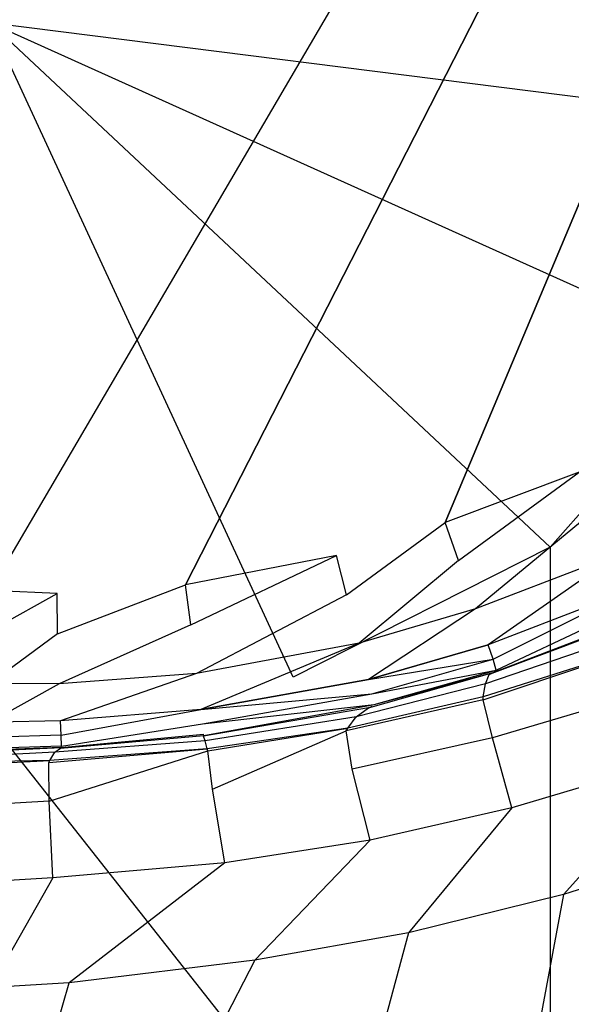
# Model space of a CAD drawing. Extents: x 0 to 0.355, y -0.385 to 0.
# Tile 21 of 32: x 0.18 to 0.218, y -0.209 to -0.141. Entities that reach past the tile are written whole.
import ezdxf

# ---------------------------------------------------------------- set-up
doc = ezdxf.new("R2010")
doc.units = 0
doc.layers.add('L0_URINAL_N_5574__0___REPLACEMT', color=7, linetype='CONTINUOUS')

msp = doc.modelspace()

# ---------------------------------------------------------------- linework, layer by layer
at = {"layer": 'L0_URINAL_N_5574__0___REPLACEMT', "color": 8}
for points, invisible_edges in [([(0.28186, -0.00242), (0.1775, -0.180545), (0.1775, -0.00242), (0.28186, -0.00242)], 13), ([(0.1775, -0.180545), (0.28186, -0.00242), (0.182129, -0.180758), (0.1775, -0.180545)], 10), ([(0.182129, -0.180758), (0.28186, -0.00242), (0.191058, -0.180158), (0.182129, -0.180758)], 13), ([(0.191058, -0.180158), (0.28186, -0.00242), (0.20156, -0.178128), (0.191058, -0.180158)], 10), ([(0.20156, -0.178128), (0.28186, -0.00242), (0.209109, -0.175819), (0.20156, -0.178128)], 13), ([(0.209109, -0.175819), (0.28186, -0.00242), (0.218416, -0.17234), (0.209109, -0.175819)], 10), ([(0.232508, -0.148078, 0.290146), (0.1775, -0.053233, 0.355887), (0.1775, -0.141123, 0.281823), (0.232508, -0.148078, 0.290146)], 13), ([(0.1775, -0.053233, 0.355887), (0.232508, -0.148078, 0.290146), (0.232508, -0.060187, 0.36421), (0.1775, -0.053233, 0.355887)], 14), ([(0.19855, -0.186571, 0.257707), (0.1775, -0.141123, 0.281823), (0.1775, -0.189743, 0.255035), (0.19855, -0.186571, 0.257707)], 14), ([(0.216396, -0.177539, 0.265318), (0.1775, -0.141123, 0.281823), (0.19855, -0.186571, 0.257707), (0.216396, -0.177539, 0.265318)], 14), ([(0.22832, -0.164022, 0.276709), (0.1775, -0.141123, 0.281823), (0.216396, -0.177539, 0.265318), (0.22832, -0.164022, 0.276709)], 14), ([(0.232508, -0.148078, 0.290146), (0.1775, -0.141123, 0.281823), (0.22832, -0.164022, 0.276709), (0.232508, -0.148078, 0.290146)], 14), ([(0.24937, -0.22232, 0.267974), (0.22832, -0.164022, 0.276709), (0.216396, -0.177539, 0.265318), (0.24937, -0.22232, 0.267974)], 13), ([(0.218416, -0.17234), (0.210029, -0.178472), (0.209109, -0.175819), (0.218416, -0.17234)], 13), ([(0.210029, -0.178472), (0.218416, -0.17234), (0.219611, -0.174891), (0.210029, -0.178472)], 14), ([(0.219611, -0.174891), (0.21121, -0.181814, 0.000804), (0.210029, -0.178472), (0.219611, -0.174891)], 14), ([(0.221125, -0.178017, 0.000842), (0.21121, -0.181814, 0.000804), (0.219611, -0.174891), (0.221125, -0.178017, 0.000842)], 14), ([(0.209109, -0.175819), (0.202253, -0.180851), (0.20156, -0.178128), (0.209109, -0.175819)], 13), ([(0.202253, -0.180851), (0.209109, -0.175819), (0.210029, -0.178472), (0.202253, -0.180851)], 14), ([(0.216396, -0.239008, 0.25391), (0.216396, -0.177539, 0.265318), (0.19855, -0.186571, 0.257707), (0.216396, -0.239008, 0.25391)], 13), ([(0.216396, -0.177539, 0.265318), (0.216396, -0.239008, 0.25391), (0.24937, -0.22232, 0.267974), (0.216396, -0.177539, 0.265318)], 14), ([(0.20156, -0.178128), (0.191427, -0.182944), (0.191058, -0.180158), (0.20156, -0.178128)], 13), ([(0.191427, -0.182944), (0.20156, -0.178128), (0.202253, -0.180851), (0.191427, -0.182944)], 14), ([(0.210029, -0.178472), (0.203121, -0.184206, 0.000861), (0.202253, -0.180851), (0.210029, -0.178472)], 14), ([(0.21121, -0.181814, 0.000804), (0.203121, -0.184206, 0.000861), (0.210029, -0.178472), (0.21121, -0.181814, 0.000804)], 14), ([(0.221125, -0.178017, 0.000842), (0.212092, -0.184334, 0.00288), (0.21121, -0.181814, 0.000804), (0.221125, -0.178017, 0.000842)], 14), ([(0.222272, -0.180389, 0.002928), (0.212092, -0.184334, 0.00288), (0.221125, -0.178017, 0.000842), (0.222272, -0.180389, 0.002928)], 14), ([(0.182129, -0.180758), (0.1775, -0.183352), (0.1775, -0.180545), (0.182129, -0.180758)], 13), ([(0.191058, -0.180158), (0.182159, -0.183566), (0.182129, -0.180758), (0.191058, -0.180158)], 13), ([(0.182159, -0.183566), (0.191058, -0.180158), (0.191427, -0.182944), (0.182159, -0.183566)], 14), ([(0.222272, -0.180389, 0.002928), (0.212429, -0.185332, 0.004496), (0.212092, -0.184334, 0.00288), (0.222272, -0.180389, 0.002928)], 13), ([(0.212429, -0.185332, 0.004496), (0.222272, -0.180389, 0.002928), (0.222724, -0.181332, 0.004551), (0.212429, -0.185332, 0.004496)], 14), ([(0.1775, -0.183352), (0.182129, -0.180758), (0.182159, -0.183566), (0.1775, -0.183352)], 14), ([(0.202253, -0.180851), (0.191822, -0.186314, 0.000928), (0.191427, -0.182944), (0.202253, -0.180851)], 14), ([(0.203121, -0.184206, 0.000861), (0.191822, -0.186314, 0.000928), (0.202253, -0.180851), (0.203121, -0.184206, 0.000861)], 14), ([(0.21121, -0.181814, 0.000804), (0.203765, -0.186727, 0.002936), (0.203121, -0.184206, 0.000861), (0.21121, -0.181814, 0.000804)], 14), ([(0.212092, -0.184334, 0.00288), (0.203765, -0.186727, 0.002936), (0.21121, -0.181814, 0.000804), (0.212092, -0.184334, 0.00288)], 14), ([(0.222724, -0.181332, 0.004551), (0.212652, -0.186078, 0.007177), (0.212429, -0.185332, 0.004496), (0.222724, -0.181332, 0.004551)], 13), ([(0.212652, -0.186078, 0.007177), (0.222724, -0.181332, 0.004551), (0.223055, -0.182045, 0.007262), (0.212652, -0.186078, 0.007177)], 14), ([(0.211902, -0.187046, 0.100524), (0.212152, -0.186388, 0.023836), (0.222945, -0.182346, 0.024103), (0.211902, -0.187046, 0.100524)], 14), ([(0.222736, -0.183337, 0.101655), (0.211902, -0.187046, 0.100524), (0.222945, -0.182346, 0.024103), (0.222736, -0.183337, 0.101655)], 14), ([(0.212152, -0.186388, 0.023836), (0.212538, -0.186215, 0.011845), (0.22306, -0.18219, 0.011969), (0.212152, -0.186388, 0.023836)], 14), ([(0.222945, -0.182346, 0.024103), (0.212152, -0.186388, 0.023836), (0.22306, -0.18219, 0.011969), (0.222945, -0.182346, 0.024103)], 14), ([(0.212538, -0.186215, 0.011845), (0.212652, -0.186078, 0.007177), (0.223055, -0.182045, 0.007262), (0.212538, -0.186215, 0.011845)], 14), ([(0.22306, -0.18219, 0.011969), (0.212538, -0.186215, 0.011845), (0.223055, -0.182045, 0.007262), (0.22306, -0.18219, 0.011969)], 14), ([(0.191427, -0.182944), (0.182284, -0.187038, 0.000887), (0.182159, -0.183566), (0.191427, -0.182944)], 14), ([(0.191822, -0.186314, 0.000928), (0.182284, -0.187038, 0.000887), (0.191427, -0.182944), (0.191822, -0.186314, 0.000928)], 14), ([(0.182159, -0.183566), (0.1775, -0.187002, 0.000773), (0.1775, -0.183352), (0.182159, -0.183566)], 14), ([(0.182284, -0.187038, 0.000887), (0.1775, -0.187002, 0.000773), (0.182159, -0.183566), (0.182284, -0.187038, 0.000887)], 14), ([(0.211751, -0.18794, 0.167278), (0.211902, -0.187046, 0.100524), (0.222736, -0.183337, 0.101655), (0.211751, -0.18794, 0.167278)], 14), ([(0.22288, -0.184403, 0.169165), (0.211751, -0.18794, 0.167278), (0.222736, -0.183337, 0.101655), (0.22288, -0.184403, 0.169165)], 14), ([(0.203121, -0.184206, 0.000861), (0.192116, -0.188818, 0.003002), (0.191822, -0.186314, 0.000928), (0.203121, -0.184206, 0.000861)], 14), ([(0.203765, -0.186727, 0.002936), (0.192116, -0.188818, 0.003002), (0.203121, -0.184206, 0.000861), (0.203765, -0.186727, 0.002936)], 14), ([(0.212429, -0.185332, 0.004496), (0.203765, -0.186727, 0.002936), (0.212092, -0.184334, 0.00288), (0.212429, -0.185332, 0.004496)], 13), ([(0.22288, -0.184403, 0.169165), (0.211751, -0.188153, 0.179856), (0.211751, -0.18794, 0.167278), (0.22288, -0.184403, 0.169165)], 13), ([(0.211751, -0.188153, 0.179856), (0.22288, -0.184403, 0.169165), (0.222952, -0.184616, 0.181883), (0.211751, -0.188153, 0.179856)], 14), ([(0.212392, -0.190796, 0.191775), (0.211751, -0.188153, 0.179856), (0.222952, -0.184616, 0.181883), (0.212392, -0.190796, 0.191775)], 14), ([(0.223913, -0.187368, 0.193909), (0.212392, -0.190796, 0.191775), (0.222952, -0.184616, 0.181883), (0.223913, -0.187368, 0.193909)], 14), ([(0.203765, -0.186727, 0.002936), (0.212429, -0.185332, 0.004496), (0.204007, -0.187724, 0.004536), (0.203765, -0.186727, 0.002936)], 14), ([(0.212652, -0.186078, 0.007177), (0.204007, -0.187724, 0.004536), (0.212429, -0.185332, 0.004496), (0.212652, -0.186078, 0.007177)], 13), ([(0.1775, -0.189743, 0.255035), (0.216396, -0.239008, 0.25391), (0.19855, -0.186571, 0.257707), (0.1775, -0.189743, 0.255035)], 14), ([(0.191822, -0.186314, 0.000928), (0.182375, -0.189603, 0.00296), (0.182284, -0.187038, 0.000887), (0.191822, -0.186314, 0.000928)], 14), ([(0.192116, -0.188818, 0.003002), (0.182375, -0.189603, 0.00296), (0.191822, -0.186314, 0.000928), (0.192116, -0.188818, 0.003002)], 14), ([(0.204007, -0.187724, 0.004536), (0.192116, -0.188818, 0.003002), (0.203765, -0.186727, 0.002936), (0.204007, -0.187724, 0.004536)], 13), ([(0.202916, -0.189317, 0.09992), (0.203771, -0.18871, 0.023715), (0.212152, -0.186388, 0.023836), (0.202916, -0.189317, 0.09992)], 14), ([(0.211902, -0.187046, 0.100524), (0.202916, -0.189317, 0.09992), (0.212152, -0.186388, 0.023836), (0.211902, -0.187046, 0.100524)], 14), ([(0.212538, -0.186215, 0.011845), (0.203771, -0.18871, 0.023715), (0.204034, -0.188592, 0.011805), (0.212538, -0.186215, 0.011845)], 13), ([(0.203771, -0.18871, 0.023715), (0.212538, -0.186215, 0.011845), (0.212152, -0.186388, 0.023836), (0.203771, -0.18871, 0.023715)], 14), ([(0.204007, -0.187724, 0.004536), (0.212652, -0.186078, 0.007177), (0.204158, -0.188466, 0.007178), (0.204007, -0.187724, 0.004536)], 14), ([(0.204158, -0.188466, 0.007178), (0.212538, -0.186215, 0.011845), (0.204034, -0.188592, 0.011805), (0.204158, -0.188466, 0.007178)], 14), ([(0.212538, -0.186215, 0.011845), (0.204158, -0.188466, 0.007178), (0.212652, -0.186078, 0.007177), (0.212538, -0.186215, 0.011845)], 13), ([(0.182284, -0.187038, 0.000887), (0.1775, -0.189699, 0.002848), (0.1775, -0.187002, 0.000773), (0.182284, -0.187038, 0.000887)], 14), ([(0.182375, -0.189603, 0.00296), (0.1775, -0.189699, 0.002848), (0.182284, -0.187038, 0.000887), (0.182375, -0.189603, 0.00296)], 14), ([(0.20233, -0.190125, 0.166254), (0.202916, -0.189317, 0.09992), (0.211902, -0.187046, 0.100524), (0.20233, -0.190125, 0.166254)], 14), ([(0.211751, -0.18794, 0.167278), (0.20233, -0.190125, 0.166254), (0.211902, -0.187046, 0.100524), (0.211751, -0.18794, 0.167278)], 14), ([(0.213726, -0.195656, 0.199847), (0.212392, -0.190796, 0.191775), (0.223913, -0.187368, 0.193909), (0.213726, -0.195656, 0.199847)], 14), ([(0.22594, -0.192003, 0.202154), (0.213726, -0.195656, 0.199847), (0.223913, -0.187368, 0.193909), (0.22594, -0.192003, 0.202154)], 14), ([(0.192116, -0.188818, 0.003002), (0.204007, -0.187724, 0.004536), (0.192232, -0.189804, 0.004578), (0.192116, -0.188818, 0.003002)], 14), ([(0.204158, -0.188466, 0.007178), (0.192232, -0.189804, 0.004578), (0.204007, -0.187724, 0.004536), (0.204158, -0.188466, 0.007178)], 13), ([(0.202217, -0.190311, 0.178751), (0.20233, -0.190125, 0.166254), (0.211751, -0.18794, 0.167278), (0.202217, -0.190311, 0.178751)], 14), ([(0.211751, -0.188153, 0.179856), (0.202217, -0.190311, 0.178751), (0.211751, -0.18794, 0.167278), (0.211751, -0.188153, 0.179856)], 14), ([(0.192232, -0.189804, 0.004578), (0.204158, -0.188466, 0.007178), (0.192316, -0.190532, 0.007157), (0.192232, -0.189804, 0.004578)], 14), ([(0.204158, -0.188466, 0.007178), (0.192322, -0.190627, 0.011764), (0.192316, -0.190532, 0.007157), (0.204158, -0.188466, 0.007178)], 13), ([(0.192319, -0.190677, 0.02362), (0.192322, -0.190627, 0.011764), (0.204034, -0.188592, 0.011805), (0.192319, -0.190677, 0.02362)], 14), ([(0.203771, -0.18871, 0.023715), (0.192319, -0.190677, 0.02362), (0.204034, -0.188592, 0.011805), (0.203771, -0.18871, 0.023715)], 14), ([(0.192423, -0.190999, 0.099475), (0.192319, -0.190677, 0.02362), (0.203771, -0.18871, 0.023715), (0.192423, -0.190999, 0.099475)], 14), ([(0.192322, -0.190627, 0.011764), (0.204158, -0.188466, 0.007178), (0.204034, -0.188592, 0.011805), (0.192322, -0.190627, 0.011764)], 14), ([(0.202916, -0.189317, 0.09992), (0.192423, -0.190999, 0.099475), (0.203771, -0.18871, 0.023715), (0.202916, -0.189317, 0.09992)], 14), ([(0.20265, -0.192969, 0.190603), (0.202217, -0.190311, 0.178751), (0.211751, -0.188153, 0.179856), (0.20265, -0.192969, 0.190603)], 14), ([(0.212392, -0.190796, 0.191775), (0.20265, -0.192969, 0.190603), (0.211751, -0.188153, 0.179856), (0.212392, -0.190796, 0.191775)], 14), ([(0.192116, -0.188818, 0.003002), (0.18241, -0.190609, 0.004539), (0.182375, -0.189603, 0.00296), (0.192116, -0.188818, 0.003002)], 13), ([(0.18241, -0.190609, 0.004539), (0.192116, -0.188818, 0.003002), (0.192232, -0.189804, 0.004578), (0.18241, -0.190609, 0.004539)], 14), ([(0.192574, -0.191556, 0.165507), (0.192423, -0.190999, 0.099475), (0.202916, -0.189317, 0.09992), (0.192574, -0.191556, 0.165507)], 14), ([(0.20233, -0.190125, 0.166254), (0.192574, -0.191556, 0.165507), (0.202916, -0.189317, 0.09992), (0.20233, -0.190125, 0.166254)], 14), ([(0.1775, -0.190753, 0.004455), (0.1775, -0.189699, 0.002848), (0.182375, -0.189603, 0.00296), (0.1775, -0.190753, 0.004455)], 14), ([(0.18241, -0.190609, 0.004539), (0.1775, -0.190753, 0.004455), (0.182375, -0.189603, 0.00296), (0.18241, -0.190609, 0.004539)], 14), ([(0.216396, -0.239008, 0.25391), (0.1775, -0.189743, 0.255035), (0.1775, -0.244868, 0.248972), (0.216396, -0.239008, 0.25391)], 13), ([(0.192232, -0.189804, 0.004578), (0.182433, -0.191356, 0.007115), (0.18241, -0.190609, 0.004539), (0.192232, -0.189804, 0.004578)], 13), ([(0.182433, -0.191356, 0.007115), (0.192232, -0.189804, 0.004578), (0.192316, -0.190532, 0.007157), (0.182433, -0.191356, 0.007115)], 14), ([(0.20233, -0.190125, 0.166254), (0.192611, -0.1917, 0.177947), (0.192574, -0.191556, 0.165507), (0.20233, -0.190125, 0.166254)], 13), ([(0.192611, -0.1917, 0.177947), (0.20233, -0.190125, 0.166254), (0.202217, -0.190311, 0.178751), (0.192611, -0.1917, 0.177947)], 14), ([(0.1775, -0.19151, 0.006746), (0.1775, -0.190753, 0.004455), (0.18241, -0.190609, 0.004539), (0.1775, -0.19151, 0.006746)], 14), ([(0.182433, -0.191356, 0.007115), (0.1775, -0.19151, 0.006746), (0.18241, -0.190609, 0.004539), (0.182433, -0.191356, 0.007115)], 14), ([(0.181973, -0.191793, 0.099217), (0.182373, -0.19151, 0.023536), (0.192319, -0.190677, 0.02362), (0.181973, -0.191793, 0.099217)], 14), ([(0.192423, -0.190999, 0.099475), (0.181973, -0.191793, 0.099217), (0.192319, -0.190677, 0.02362), (0.192423, -0.190999, 0.099475)], 14), ([(0.192322, -0.190627, 0.011764), (0.182373, -0.19151, 0.023536), (0.182419, -0.191457, 0.011703), (0.192322, -0.190627, 0.011764)], 13), ([(0.182373, -0.19151, 0.023536), (0.192322, -0.190627, 0.011764), (0.192319, -0.190677, 0.02362), (0.182373, -0.19151, 0.023536)], 14), ([(0.192316, -0.190532, 0.007157), (0.182419, -0.191457, 0.011703), (0.182433, -0.191356, 0.007115), (0.192316, -0.190532, 0.007157)], 13), ([(0.182419, -0.191457, 0.011703), (0.192316, -0.190532, 0.007157), (0.192322, -0.190627, 0.011764), (0.182419, -0.191457, 0.011703)], 14), ([(0.202217, -0.190311, 0.178751), (0.192932, -0.19436, 0.189766), (0.192611, -0.1917, 0.177947), (0.202217, -0.190311, 0.178751)], 13), ([(0.192932, -0.19436, 0.189766), (0.202217, -0.190311, 0.178751), (0.20265, -0.192969, 0.190603), (0.192932, -0.19436, 0.189766)], 14), ([(0.203889, -0.197889, 0.198555), (0.20265, -0.192969, 0.190603), (0.212392, -0.190796, 0.191775), (0.203889, -0.197889, 0.198555)], 14), ([(0.213726, -0.195656, 0.199847), (0.203889, -0.197889, 0.198555), (0.212392, -0.190796, 0.191775), (0.213726, -0.195656, 0.199847)], 14), ([(0.1775, -0.191644, 0.01169), (0.1775, -0.19151, 0.006746), (0.182433, -0.191356, 0.007115), (0.1775, -0.191644, 0.01169)], 14), ([(0.182419, -0.191457, 0.011703), (0.1775, -0.191644, 0.01169), (0.182433, -0.191356, 0.007115), (0.182419, -0.191457, 0.011703)], 14), ([(0.182419, -0.191457, 0.011703), (0.1775, -0.191695, 0.023523), (0.1775, -0.191644, 0.01169), (0.182419, -0.191457, 0.011703)], 13), ([(0.1775, -0.191695, 0.023523), (0.182419, -0.191457, 0.011703), (0.182373, -0.19151, 0.023536), (0.1775, -0.191695, 0.023523)], 14), ([(0.1775, -0.192023, 0.099208), (0.1775, -0.191695, 0.023523), (0.182373, -0.19151, 0.023536), (0.1775, -0.192023, 0.099208)], 14), ([(0.181973, -0.191793, 0.099217), (0.1775, -0.192023, 0.099208), (0.182373, -0.19151, 0.023536), (0.181973, -0.191793, 0.099217)], 14), ([(0.181625, -0.192359, 0.165074), (0.181973, -0.191793, 0.099217), (0.192423, -0.190999, 0.099475), (0.181625, -0.192359, 0.165074)], 14), ([(0.192574, -0.191556, 0.165507), (0.181625, -0.192359, 0.165074), (0.192423, -0.190999, 0.099475), (0.192574, -0.191556, 0.165507)], 14), ([(0.1775, -0.192452, 0.165066), (0.1775, -0.192023, 0.099208), (0.181973, -0.191793, 0.099217), (0.1775, -0.192452, 0.165066)], 14), ([(0.181625, -0.192359, 0.165074), (0.1775, -0.192452, 0.165066), (0.181973, -0.191793, 0.099217), (0.181625, -0.192359, 0.165074)], 14), ([(0.192574, -0.191556, 0.165507), (0.18157, -0.19249, 0.177484), (0.181625, -0.192359, 0.165074), (0.192574, -0.191556, 0.165507)], 13), ([(0.18157, -0.19249, 0.177484), (0.192574, -0.191556, 0.165507), (0.192611, -0.1917, 0.177947), (0.18157, -0.19249, 0.177484)], 14), ([(0.192611, -0.1917, 0.177947), (0.181579, -0.195197, 0.189313), (0.18157, -0.19249, 0.177484), (0.192611, -0.1917, 0.177947)], 13), ([(0.181579, -0.195197, 0.189313), (0.192611, -0.1917, 0.177947), (0.192932, -0.19436, 0.189766), (0.181579, -0.195197, 0.189313)], 14), ([(0.22594, -0.192003, 0.202154), (0.217322, -0.201679, 0.2064), (0.213726, -0.195656, 0.199847), (0.22594, -0.192003, 0.202154)], 14), ([(0.230114, -0.197536, 0.208977), (0.217322, -0.201679, 0.2064), (0.22594, -0.192003, 0.202154), (0.230114, -0.197536, 0.208977)], 14), ([(0.181625, -0.192359, 0.165074), (0.1775, -0.19258, 0.177476), (0.1775, -0.192452, 0.165066), (0.181625, -0.192359, 0.165074)], 13), ([(0.1775, -0.19258, 0.177476), (0.181625, -0.192359, 0.165074), (0.18157, -0.19249, 0.177484), (0.1775, -0.19258, 0.177476)], 14), ([(0.1775, -0.195423, 0.189283), (0.1775, -0.19258, 0.177476), (0.18157, -0.19249, 0.177484), (0.1775, -0.195423, 0.189283)], 14), ([(0.181579, -0.195197, 0.189313), (0.1775, -0.195423, 0.189283), (0.18157, -0.19249, 0.177484), (0.181579, -0.195197, 0.189313)], 14), ([(0.193785, -0.199468, 0.197527), (0.192932, -0.19436, 0.189766), (0.20265, -0.192969, 0.190603), (0.193785, -0.199468, 0.197527)], 14), ([(0.203889, -0.197889, 0.198555), (0.193785, -0.199468, 0.197527), (0.20265, -0.192969, 0.190603), (0.203889, -0.197889, 0.198555)], 14), ([(0.181832, -0.200515, 0.196978), (0.181579, -0.195197, 0.189313), (0.192932, -0.19436, 0.189766), (0.181832, -0.200515, 0.196978)], 14), ([(0.193785, -0.199468, 0.197527), (0.181832, -0.200515, 0.196978), (0.192932, -0.19436, 0.189766), (0.193785, -0.199468, 0.197527)], 14), ([(0.1775, -0.200778, 0.196885), (0.1775, -0.195423, 0.189283), (0.181579, -0.195197, 0.189313), (0.1775, -0.200778, 0.196885)], 14), ([(0.181832, -0.200515, 0.196978), (0.1775, -0.200778, 0.196885), (0.181579, -0.195197, 0.189313), (0.181832, -0.200515, 0.196978)], 14), ([(0.213726, -0.195656, 0.199847), (0.206547, -0.204335, 0.20476), (0.203889, -0.197889, 0.198555), (0.213726, -0.195656, 0.199847)], 14), ([(0.217322, -0.201679, 0.2064), (0.206547, -0.204335, 0.20476), (0.213726, -0.195656, 0.199847), (0.217322, -0.201679, 0.2064)], 14), ([(0.230114, -0.197536, 0.208977), (0.226878, -0.217485, 0.215612), (0.217322, -0.201679, 0.2064), (0.230114, -0.197536, 0.208977)], 14), ([(0.203889, -0.197889, 0.198555), (0.195872, -0.206234, 0.203486), (0.193785, -0.199468, 0.197527), (0.203889, -0.197889, 0.198555)], 14), ([(0.206547, -0.204335, 0.20476), (0.195872, -0.206234, 0.203486), (0.203889, -0.197889, 0.198555), (0.206547, -0.204335, 0.20476)], 14), ([(0.193785, -0.199468, 0.197527), (0.182985, -0.207814, 0.202796), (0.181832, -0.200515, 0.196978), (0.193785, -0.199468, 0.197527)], 14), ([(0.195872, -0.206234, 0.203486), (0.182985, -0.207814, 0.202796), (0.193785, -0.199468, 0.197527), (0.195872, -0.206234, 0.203486)], 14), ([(0.181832, -0.200515, 0.196978), (0.1775, -0.208148, 0.202592), (0.1775, -0.200778, 0.196885), (0.181832, -0.200515, 0.196978)], 14), ([(0.182985, -0.207814, 0.202796), (0.1775, -0.208148, 0.202592), (0.181832, -0.200515, 0.196978), (0.182985, -0.207814, 0.202796)], 14), ([(0.217322, -0.201679, 0.2064), (0.213694, -0.221174, 0.213055), (0.206547, -0.204335, 0.20476), (0.217322, -0.201679, 0.2064)], 14), ([(0.226878, -0.217485, 0.215612), (0.213694, -0.221174, 0.213055), (0.217322, -0.201679, 0.2064), (0.226878, -0.217485, 0.215612)], 14), ([(0.206547, -0.204335, 0.20476), (0.201341, -0.223781, 0.211112), (0.195872, -0.206234, 0.203486), (0.206547, -0.204335, 0.20476)], 14), ([(0.213694, -0.221174, 0.213055), (0.201341, -0.223781, 0.211112), (0.206547, -0.204335, 0.20476), (0.213694, -0.221174, 0.213055)], 14), ([(0.195872, -0.206234, 0.203486), (0.18581, -0.225808, 0.209806), (0.182985, -0.207814, 0.202796), (0.195872, -0.206234, 0.203486)], 14), ([(0.201341, -0.223781, 0.211112), (0.18581, -0.225808, 0.209806), (0.195872, -0.206234, 0.203486), (0.201341, -0.223781, 0.211112)], 14), ([(0.182985, -0.207814, 0.202796), (0.1775, -0.226293, 0.209512), (0.1775, -0.208148, 0.202592), (0.182985, -0.207814, 0.202796)], 13), ([(0.1775, -0.226293, 0.209512), (0.182985, -0.207814, 0.202796), (0.18581, -0.225808, 0.209806), (0.1775, -0.226293, 0.209512)], 14)]:
    msp.add_3dface(points, dxfattribs=dict(at, invisible_edges=invisible_edges))

doc.saveas('drawing.dxf')
